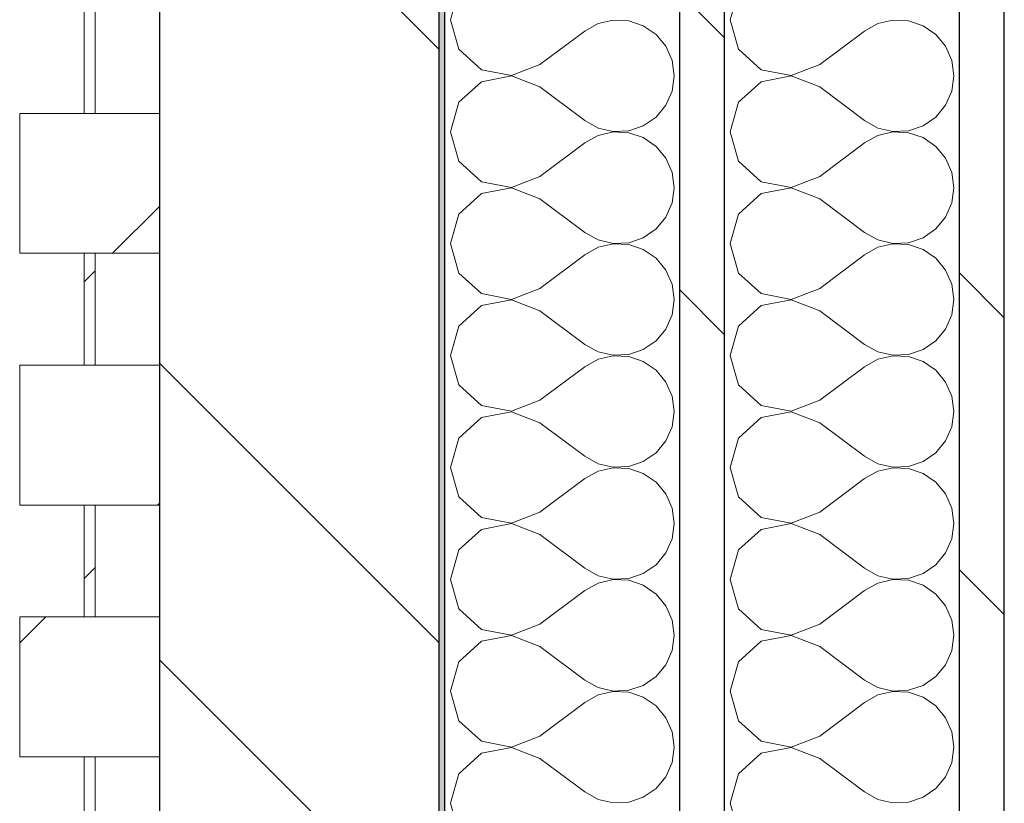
# Model space of a CAD drawing. Header units: millimetres. Extents: x 14199 to 94954, y 30513 to 87642.
# Tile 32 of 72: x 17304 to 17480, y 41830 to 41970. Entities that reach past the tile are written whole.
import ezdxf

# ---------------------------------------------------------------- set-up
doc = ezdxf.new("R2010")
doc.units = ezdxf.units.MM
doc.header["$MEASUREMENT"] = 0
doc.linetypes.add('Wipeout_Contour', pattern=[1000, 0, -1000])
doc.layers.add('Nouveau_Charpente _ Bardage.Charp_Couv_Zinc', color=7, linetype='Continuous')
doc.layers.add('Nouveau_Métal _ Bardage.Charp_Couv_Bard_Métal', color=7, linetype='Continuous')
pattern_1 = [(45, (0, 0), (-26.516504, 26.516504), [])]
pattern_2 = [(315, (0, 0), (79.5495, 79.5495), []), (315, (26.52, 26.52), (79.5495, 79.5495), [])]

# ---------------------------------------------------------------- blocks, each defined once
blk = doc.blocks.new('Mur-rideau_7')
at = {"color": 254, "linetype": 'Wipeout_Contour', "lineweight": 0, "ltscale": 181417.337814}
blk.add_wipeout([(17315.85, 41928.28), (17315.85, 41908.28), (17317.85, 41908.28), (17317.85, 41928.28)], dxfattribs=at).dxf.layer = 'Nouveau_Charpente _ Bardage.Charp_Couv_Zinc'
at = {"color": 254, "linetype": 'Wipeout_Contour', "lineweight": 0, "ltscale": 181084.663641}
blk.add_wipeout([(17315.85, 41838.28), (17315.85, 41818.28), (17317.85, 41818.28), (17317.85, 41838.28)], dxfattribs=at).dxf.layer = 'Nouveau_Charpente _ Bardage.Charp_Couv_Zinc'
at = {"layer": 'Nouveau_Charpente _ Bardage.Charp_Couv_Zinc', "linetype": 'Continuous', "lineweight": 15}
h = blk.add_hatch(dxfattribs=at)
h.set_pattern_fill('Bois_massif', color=30, style=0, pattern_type=2)
h.set_pattern_definition(pattern_1)
h.paths.add_polyline_path([(17315.85, 41928.28), (17315.85, 41908.28), (17317.85, 41908.28), (17317.85, 41928.28)])
h = blk.add_hatch(dxfattribs=at)
h.set_pattern_fill('Bois_massif', color=30, style=0, pattern_type=2)
h.set_pattern_definition(pattern_1)
h.paths.add_polyline_path([(17315.85, 41838.28), (17315.85, 41818.28), (17317.85, 41818.28), (17317.85, 41838.28)])
at = {"layer": 'Nouveau_Charpente _ Bardage.Charp_Couv_Zinc', "color": 33, "linetype": 'Continuous', "lineweight": 15, "true_color": 0xc1976c, "flags": 128}
for points in [[(17315.85, 41928.28), (17317.85, 41928.28), (17317.85, 41908.28), (17315.85, 41908.28)], [(17315.85, 41838.28), (17317.85, 41838.28), (17317.85, 41818.28), (17315.85, 41818.28)]]:
    blk.add_lwpolyline(points, close=True, dxfattribs=at)
at = {"color": 254, "linetype": 'Wipeout_Contour', "lineweight": 0, "ltscale": 181500.528641}
blk.add_wipeout([(17304.35, 41953.28), (17304.35, 41928.28), (17329.35, 41928.28), (17329.35, 41953.28)], dxfattribs=at).dxf.layer = 'Nouveau_Charpente _ Bardage.Charp_Couv_Zinc'
at = {"color": 254, "linetype": 'Wipeout_Contour', "lineweight": 0, "ltscale": 181167.828387}
blk.add_wipeout([(17304.35, 41863.28), (17304.35, 41838.28), (17329.35, 41838.28), (17329.35, 41863.28)], dxfattribs=at).dxf.layer = 'Nouveau_Charpente _ Bardage.Charp_Couv_Zinc'
at = {"layer": 'Nouveau_Charpente _ Bardage.Charp_Couv_Zinc', "linetype": 'Continuous', "lineweight": 15}
h = blk.add_hatch(dxfattribs=at)
h.set_pattern_fill('Bois_massif', color=30, style=0, pattern_type=2)
h.set_pattern_definition(pattern_1)
h.paths.add_polyline_path([(17304.35, 41953.28), (17304.35, 41928.28), (17329.35, 41928.28), (17329.35, 41953.28)])
h = blk.add_hatch(dxfattribs=at)
h.set_pattern_fill('Bois_massif', color=30, style=0, pattern_type=2)
h.set_pattern_definition(pattern_1)
h.paths.add_polyline_path([(17304.35, 41863.28), (17304.35, 41838.28), (17329.35, 41838.28), (17329.35, 41863.28)])
at = {"layer": 'Nouveau_Charpente _ Bardage.Charp_Couv_Zinc', "color": 33, "linetype": 'Continuous', "lineweight": 15, "true_color": 0xc1976c, "flags": 128}
for points in [[(17304.35, 41953.28), (17329.35, 41953.28), (17329.35, 41928.28), (17304.35, 41928.28)], [(17304.35, 41863.28), (17329.35, 41863.28), (17329.35, 41838.28), (17304.35, 41838.28)]]:
    blk.add_lwpolyline(points, close=True, dxfattribs=at)
at = {"color": 254, "linetype": 'Wipeout_Contour', "lineweight": 0, "ltscale": 181583.713989}
blk.add_wipeout([(17315.85, 41973.28), (17315.85, 41953.28), (17317.85, 41953.28), (17317.85, 41973.28)], dxfattribs=at).dxf.layer = 'Nouveau_Charpente _ Bardage.Charp_Couv_Zinc'
at = {"color": 254, "linetype": 'Wipeout_Contour', "lineweight": 0, "ltscale": 181250.987674}
blk.add_wipeout([(17315.85, 41883.28), (17315.85, 41863.28), (17317.85, 41863.28), (17317.85, 41883.28)], dxfattribs=at).dxf.layer = 'Nouveau_Charpente _ Bardage.Charp_Couv_Zinc'
at = {"layer": 'Nouveau_Charpente _ Bardage.Charp_Couv_Zinc', "linetype": 'Continuous', "lineweight": 15}
h = blk.add_hatch(dxfattribs=at)
h.set_pattern_fill('Bois_massif', color=30, style=0, pattern_type=2)
h.set_pattern_definition(pattern_1)
h.paths.add_polyline_path([(17315.85, 41973.28), (17315.85, 41953.28), (17317.85, 41953.28), (17317.85, 41973.28)])
h = blk.add_hatch(dxfattribs=at)
h.set_pattern_fill('Bois_massif', color=30, style=0, pattern_type=2)
h.set_pattern_definition(pattern_1)
h.paths.add_polyline_path([(17315.85, 41883.28), (17315.85, 41863.28), (17317.85, 41863.28), (17317.85, 41883.28)])
at = {"layer": 'Nouveau_Charpente _ Bardage.Charp_Couv_Zinc', "color": 33, "linetype": 'Continuous', "lineweight": 15, "true_color": 0xc1976c, "flags": 128}
for points in [[(17315.85, 41973.28), (17317.85, 41973.28), (17317.85, 41953.28), (17315.85, 41953.28)], [(17315.85, 41883.28), (17317.85, 41883.28), (17317.85, 41863.28), (17315.85, 41863.28)]]:
    blk.add_lwpolyline(points, close=True, dxfattribs=at)
at = {"color": 254, "linetype": 'Wipeout_Contour', "lineweight": 0, "ltscale": 181334.165479}
blk.add_wipeout([(17304.35, 41908.28), (17304.35, 41883.28), (17329.35, 41883.28), (17329.35, 41908.28)], dxfattribs=at).dxf.layer = 'Nouveau_Charpente _ Bardage.Charp_Couv_Zinc'
at = {"layer": 'Nouveau_Charpente _ Bardage.Charp_Couv_Zinc', "linetype": 'Continuous', "lineweight": 15}
h = blk.add_hatch(dxfattribs=at)
h.set_pattern_fill('Bois_massif', color=30, style=0, pattern_type=2)
h.set_pattern_definition(pattern_1)
h.paths.add_polyline_path([(17304.35, 41908.28), (17304.35, 41883.28), (17329.35, 41883.28), (17329.35, 41908.28)])
at = {"layer": 'Nouveau_Charpente _ Bardage.Charp_Couv_Zinc', "color": 33, "linetype": 'Continuous', "lineweight": 15, "true_color": 0xc1976c, "flags": 128}
blk.add_lwpolyline([(17304.35, 41908.28), (17329.35, 41908.28), (17329.35, 41883.28), (17304.35, 41883.28)], close=True, dxfattribs=at)
blk = doc.blocks.new('*X262')
at = {"layer": 'Nouveau_Métal _ Bardage.Charp_Couv_Bard_Métal', "color": 2, "linetype": 'Continuous', "lineweight": 15, "true_color": 0xfee600}
for p, q in [((17432.84, 41975.26), (17431.35, 41970)), ((17431.35, 41970), (17432.84, 41964.74)), ((17457.76, 41969.34), (17455.35, 41968)), ((17460.45, 41969.96), (17457.76, 41969.34)), ((17463.21, 41969.83), (17460.45, 41969.96)), ((17465.82, 41968.94), (17463.21, 41969.83)), ((17447.35, 41962), (17455.35, 41968)), ((17468.09, 41967.38), (17465.82, 41968.94)), ((17469.85, 41965.26), (17468.09, 41967.38)), ((17432.84, 41964.74), (17436.88, 41961.06)), ((17470.97, 41962.73), (17469.85, 41965.26)), ((17442.25, 41960.04), (17447.35, 41962)), ((17471.35, 41960), (17470.97, 41962.73)), ((17436.88, 41961.06), (17442.25, 41960.04)), ((17436.88, 41958.94), (17432.84, 41955.26)), ((17442.25, 41959.96), (17436.88, 41958.94)), ((17447.35, 41958), (17442.25, 41959.96)), ((17470.97, 41957.27), (17471.35, 41960)), ((17447.35, 41958), (17455.35, 41952)), ((17469.85, 41954.74), (17470.97, 41957.27)), ((17432.84, 41955.26), (17431.35, 41950)), ((17468.09, 41952.62), (17469.85, 41954.74)), ((17455.35, 41952), (17457.76, 41950.66)), ((17465.82, 41951.06), (17468.09, 41952.62)), ((17431.35, 41950), (17432.84, 41944.74)), ((17457.76, 41950.66), (17460.45, 41950.04)), ((17460.45, 41949.96), (17457.76, 41949.34)), ((17460.45, 41950.04), (17463.21, 41950.17)), ((17463.21, 41949.83), (17460.45, 41949.96)), ((17463.21, 41950.17), (17465.82, 41951.06)), ((17465.82, 41948.94), (17463.21, 41949.83)), ((17447.35, 41942), (17455.35, 41948)), ((17457.76, 41949.34), (17455.35, 41948)), ((17468.09, 41947.38), (17465.82, 41948.94)), ((17469.85, 41945.26), (17468.09, 41947.38)), ((17432.84, 41944.74), (17436.88, 41941.06)), ((17470.97, 41942.73), (17469.85, 41945.26)), ((17471.35, 41940), (17470.97, 41942.73)), ((17436.88, 41941.06), (17442.25, 41940.04)), ((17442.25, 41940.04), (17447.35, 41942)), ((17442.25, 41939.96), (17436.88, 41938.94)), ((17447.35, 41938), (17442.25, 41939.96)), ((17470.97, 41937.27), (17471.35, 41940)), ((17436.88, 41938.94), (17432.84, 41935.26)), ((17447.35, 41938), (17455.35, 41932)), ((17469.85, 41934.74), (17470.97, 41937.27)), ((17432.84, 41935.26), (17431.35, 41930)), ((17468.09, 41932.62), (17469.85, 41934.74)), ((17465.82, 41931.06), (17468.09, 41932.62)), ((17455.35, 41932), (17457.76, 41930.66)), ((17457.76, 41930.66), (17460.45, 41930.04)), ((17463.21, 41930.17), (17465.82, 41931.06)), ((17431.35, 41930), (17432.84, 41924.74)), ((17457.76, 41929.34), (17455.35, 41928)), ((17460.45, 41929.96), (17457.76, 41929.34)), ((17460.45, 41930.04), (17463.21, 41930.17)), ((17463.21, 41929.83), (17460.45, 41929.96)), ((17465.82, 41928.94), (17463.21, 41929.83)), ((17468.09, 41927.38), (17465.82, 41928.94)), ((17447.35, 41922), (17455.35, 41928)), ((17469.85, 41925.26), (17468.09, 41927.38)), ((17470.97, 41922.73), (17469.85, 41925.26)), ((17432.84, 41924.74), (17436.88, 41921.06)), ((17442.25, 41920.04), (17447.35, 41922)), ((17471.35, 41920), (17470.97, 41922.73)), ((17436.88, 41921.06), (17442.25, 41920.04)), ((17442.25, 41919.96), (17436.88, 41918.94)), ((17447.35, 41918), (17442.25, 41919.96)), ((17470.97, 41917.27), (17471.35, 41920)), ((17436.88, 41918.94), (17432.84, 41915.26)), ((17447.35, 41918), (17455.35, 41912)), ((17469.85, 41914.74), (17470.97, 41917.27)), ((17432.84, 41915.26), (17431.35, 41910)), ((17468.09, 41912.62), (17469.85, 41914.74)), ((17455.35, 41912), (17457.76, 41910.66)), ((17463.21, 41910.17), (17465.82, 41911.06)), ((17465.82, 41911.06), (17468.09, 41912.62)), ((17431.35, 41910), (17432.84, 41904.74)), ((17457.76, 41909.34), (17455.35, 41908)), ((17457.76, 41910.66), (17460.45, 41910.04)), ((17460.45, 41909.96), (17457.76, 41909.34)), ((17460.45, 41910.04), (17463.21, 41910.17)), ((17463.21, 41909.83), (17460.45, 41909.96)), ((17465.82, 41908.94), (17463.21, 41909.83)), ((17447.35, 41902), (17455.35, 41908)), ((17468.09, 41907.38), (17465.82, 41908.94)), ((17469.85, 41905.26), (17468.09, 41907.38)), ((17432.84, 41904.74), (17436.88, 41901.06)), ((17470.97, 41902.73), (17469.85, 41905.26)), ((17471.35, 41900), (17470.97, 41902.73)), ((17436.88, 41901.06), (17442.25, 41900.04)), ((17442.25, 41900.04), (17447.35, 41902)), ((17436.88, 41898.94), (17432.84, 41895.26)), ((17442.25, 41899.96), (17436.88, 41898.94)), ((17447.35, 41898), (17442.25, 41899.96)), ((17470.97, 41897.27), (17471.35, 41900)), ((17447.35, 41898), (17455.35, 41892)), ((17469.85, 41894.74), (17470.97, 41897.27)), ((17432.84, 41895.26), (17431.35, 41890)), ((17468.09, 41892.62), (17469.85, 41894.74)), ((17455.35, 41892), (17457.76, 41890.66)), ((17465.82, 41891.06), (17468.09, 41892.62)), ((17431.35, 41890), (17432.84, 41884.74)), ((17457.76, 41890.66), (17460.45, 41890.04)), ((17460.45, 41889.96), (17457.76, 41889.34)), ((17460.45, 41890.04), (17463.21, 41890.17)), ((17463.21, 41889.83), (17460.45, 41889.96)), ((17463.21, 41890.17), (17465.82, 41891.06)), ((17465.82, 41888.94), (17463.21, 41889.83)), ((17457.76, 41889.34), (17455.35, 41888)), ((17468.09, 41887.38), (17465.82, 41888.94)), ((17447.35, 41882), (17455.35, 41888)), ((17469.85, 41885.26), (17468.09, 41887.38)), ((17432.84, 41884.74), (17436.88, 41881.06)), ((17470.97, 41882.73), (17469.85, 41885.26)), ((17436.88, 41881.06), (17442.25, 41880.04)), ((17442.25, 41880.04), (17447.35, 41882)), ((17471.35, 41880), (17470.97, 41882.73)), ((17442.25, 41879.96), (17436.88, 41878.94)), ((17447.35, 41878), (17442.25, 41879.96)), ((17470.97, 41877.27), (17471.35, 41880)), ((17436.88, 41878.94), (17432.84, 41875.26)), ((17447.35, 41878), (17455.35, 41872)), ((17469.85, 41874.74), (17470.97, 41877.27)), ((17432.84, 41875.26), (17431.35, 41870)), ((17468.09, 41872.62), (17469.85, 41874.74)), ((17465.82, 41871.06), (17468.09, 41872.62)), ((17455.35, 41872), (17457.76, 41870.66)), ((17457.76, 41870.66), (17460.45, 41870.04)), ((17463.21, 41870.17), (17465.82, 41871.06)), ((17431.35, 41870), (17432.84, 41864.74)), ((17457.76, 41869.34), (17455.35, 41868)), ((17460.45, 41869.96), (17457.76, 41869.34)), ((17460.45, 41870.04), (17463.21, 41870.17)), ((17463.21, 41869.83), (17460.45, 41869.96)), ((17465.82, 41868.94), (17463.21, 41869.83)), ((17468.09, 41867.38), (17465.82, 41868.94)), ((17447.35, 41862), (17455.35, 41868)), ((17469.85, 41865.26), (17468.09, 41867.38)), ((17470.97, 41862.73), (17469.85, 41865.26)), ((17432.84, 41864.74), (17436.88, 41861.06)), ((17442.25, 41860.04), (17447.35, 41862)), ((17471.35, 41860), (17470.97, 41862.73)), ((17436.88, 41861.06), (17442.25, 41860.04)), ((17442.25, 41859.96), (17436.88, 41858.94)), ((17447.35, 41858), (17442.25, 41859.96)), ((17470.97, 41857.27), (17471.35, 41860)), ((17436.88, 41858.94), (17432.84, 41855.26)), ((17447.35, 41858), (17455.35, 41852)), ((17469.85, 41854.74), (17470.97, 41857.27)), ((17432.84, 41855.26), (17431.35, 41850)), ((17468.09, 41852.62), (17469.85, 41854.74)), ((17455.35, 41852), (17457.76, 41850.66)), ((17465.82, 41851.06), (17468.09, 41852.62)), ((17431.35, 41850), (17432.84, 41844.74)), ((17457.76, 41849.34), (17455.35, 41848)), ((17457.76, 41850.66), (17460.45, 41850.04)), ((17460.45, 41849.96), (17457.76, 41849.34)), ((17460.45, 41850.04), (17463.21, 41850.17)), ((17463.21, 41849.83), (17460.45, 41849.96)), ((17463.21, 41850.17), (17465.82, 41851.06)), ((17465.82, 41848.94), (17463.21, 41849.83)), ((17447.35, 41842), (17455.35, 41848)), ((17468.09, 41847.38), (17465.82, 41848.94)), ((17469.85, 41845.26), (17468.09, 41847.38)), ((17432.84, 41844.74), (17436.88, 41841.06)), ((17470.97, 41842.73), (17469.85, 41845.26)), ((17471.35, 41840), (17470.97, 41842.73)), ((17436.88, 41841.06), (17442.25, 41840.04)), ((17442.25, 41840.04), (17447.35, 41842)), ((17436.88, 41838.94), (17432.84, 41835.26)), ((17442.25, 41839.96), (17436.88, 41838.94)), ((17447.35, 41838), (17442.25, 41839.96)), ((17470.97, 41837.27), (17471.35, 41840)), ((17447.35, 41838), (17455.35, 41832)), ((17469.85, 41834.74), (17470.97, 41837.27)), ((17432.84, 41835.26), (17431.35, 41830)), ((17468.09, 41832.62), (17469.85, 41834.74)), ((17455.35, 41832), (17457.76, 41830.66)), ((17465.82, 41831.06), (17468.09, 41832.62)), ((17431.35, 41830), (17432.84, 41824.74)), ((17457.76, 41830.66), (17460.45, 41830.04)), ((17460.45, 41830.04), (17463.21, 41830.17)), ((17463.21, 41830.17), (17465.82, 41831.06))]:
    blk.add_line(p, q, dxfattribs=at)
blk = doc.blocks.new('*X267')
at = {"layer": 'Nouveau_Métal _ Bardage.Charp_Couv_Bard_Métal', "color": 2, "linetype": 'Continuous', "lineweight": 15, "true_color": 0xfee600}
for p, q in [((17382.84, 41975.26), (17381.35, 41970)), ((17381.35, 41970), (17382.84, 41964.74)), ((17407.76, 41969.34), (17405.35, 41968)), ((17410.45, 41969.96), (17407.76, 41969.34)), ((17413.21, 41969.83), (17410.45, 41969.96)), ((17415.82, 41968.94), (17413.21, 41969.83)), ((17397.35, 41962), (17405.35, 41968)), ((17418.09, 41967.38), (17415.82, 41968.94)), ((17419.85, 41965.26), (17418.09, 41967.38)), ((17382.84, 41964.74), (17386.88, 41961.06)), ((17420.97, 41962.73), (17419.85, 41965.26)), ((17392.25, 41960.04), (17397.35, 41962)), ((17421.35, 41960), (17420.97, 41962.73)), ((17386.88, 41961.06), (17392.25, 41960.04)), ((17386.88, 41958.94), (17382.84, 41955.26)), ((17392.25, 41959.96), (17386.88, 41958.94)), ((17397.35, 41958), (17392.25, 41959.96)), ((17420.97, 41957.27), (17421.35, 41960)), ((17397.35, 41958), (17405.35, 41952)), ((17419.85, 41954.74), (17420.97, 41957.27)), ((17382.84, 41955.26), (17381.35, 41950)), ((17418.09, 41952.62), (17419.85, 41954.74)), ((17405.35, 41952), (17407.76, 41950.66)), ((17415.82, 41951.06), (17418.09, 41952.62)), ((17381.35, 41950), (17382.84, 41944.74)), ((17407.76, 41950.66), (17410.45, 41950.04)), ((17410.45, 41949.96), (17407.76, 41949.34)), ((17410.45, 41950.04), (17413.21, 41950.17)), ((17413.21, 41949.83), (17410.45, 41949.96)), ((17413.21, 41950.17), (17415.82, 41951.06)), ((17415.82, 41948.94), (17413.21, 41949.83)), ((17397.35, 41942), (17405.35, 41948)), ((17407.76, 41949.34), (17405.35, 41948)), ((17418.09, 41947.38), (17415.82, 41948.94)), ((17419.85, 41945.26), (17418.09, 41947.38)), ((17382.84, 41944.74), (17386.88, 41941.06)), ((17420.97, 41942.73), (17419.85, 41945.26)), ((17421.35, 41940), (17420.97, 41942.73)), ((17386.88, 41941.06), (17392.25, 41940.04)), ((17392.25, 41940.04), (17397.35, 41942)), ((17392.25, 41939.96), (17386.88, 41938.94)), ((17397.35, 41938), (17392.25, 41939.96)), ((17420.97, 41937.27), (17421.35, 41940)), ((17386.88, 41938.94), (17382.84, 41935.26)), ((17397.35, 41938), (17405.35, 41932)), ((17419.85, 41934.74), (17420.97, 41937.27)), ((17382.84, 41935.26), (17381.35, 41930)), ((17418.09, 41932.62), (17419.85, 41934.74)), ((17415.82, 41931.06), (17418.09, 41932.62)), ((17405.35, 41932), (17407.76, 41930.66)), ((17407.76, 41930.66), (17410.45, 41930.04)), ((17413.21, 41930.17), (17415.82, 41931.06)), ((17381.35, 41930), (17382.84, 41924.74)), ((17407.76, 41929.34), (17405.35, 41928)), ((17410.45, 41929.96), (17407.76, 41929.34)), ((17410.45, 41930.04), (17413.21, 41930.17)), ((17413.21, 41929.83), (17410.45, 41929.96)), ((17415.82, 41928.94), (17413.21, 41929.83)), ((17418.09, 41927.38), (17415.82, 41928.94)), ((17397.35, 41922), (17405.35, 41928)), ((17419.85, 41925.26), (17418.09, 41927.38)), ((17420.97, 41922.73), (17419.85, 41925.26)), ((17382.84, 41924.74), (17386.88, 41921.06)), ((17392.25, 41920.04), (17397.35, 41922)), ((17421.35, 41920), (17420.97, 41922.73)), ((17386.88, 41921.06), (17392.25, 41920.04)), ((17392.25, 41919.96), (17386.88, 41918.94)), ((17397.35, 41918), (17392.25, 41919.96)), ((17420.97, 41917.27), (17421.35, 41920)), ((17386.88, 41918.94), (17382.84, 41915.26)), ((17397.35, 41918), (17405.35, 41912)), ((17419.85, 41914.74), (17420.97, 41917.27)), ((17382.84, 41915.26), (17381.35, 41910)), ((17418.09, 41912.62), (17419.85, 41914.74)), ((17405.35, 41912), (17407.76, 41910.66)), ((17413.21, 41910.17), (17415.82, 41911.06)), ((17415.82, 41911.06), (17418.09, 41912.62)), ((17381.35, 41910), (17382.84, 41904.74)), ((17407.76, 41909.34), (17405.35, 41908)), ((17407.76, 41910.66), (17410.45, 41910.04)), ((17410.45, 41909.96), (17407.76, 41909.34)), ((17410.45, 41910.04), (17413.21, 41910.17)), ((17413.21, 41909.83), (17410.45, 41909.96)), ((17415.82, 41908.94), (17413.21, 41909.83)), ((17397.35, 41902), (17405.35, 41908)), ((17418.09, 41907.38), (17415.82, 41908.94)), ((17419.85, 41905.26), (17418.09, 41907.38)), ((17382.84, 41904.74), (17386.88, 41901.06)), ((17420.97, 41902.73), (17419.85, 41905.26)), ((17421.35, 41900), (17420.97, 41902.73)), ((17386.88, 41901.06), (17392.25, 41900.04)), ((17392.25, 41900.04), (17397.35, 41902)), ((17386.88, 41898.94), (17382.84, 41895.26)), ((17392.25, 41899.96), (17386.88, 41898.94)), ((17397.35, 41898), (17392.25, 41899.96)), ((17420.97, 41897.27), (17421.35, 41900)), ((17397.35, 41898), (17405.35, 41892)), ((17419.85, 41894.74), (17420.97, 41897.27)), ((17382.84, 41895.26), (17381.35, 41890)), ((17418.09, 41892.62), (17419.85, 41894.74)), ((17405.35, 41892), (17407.76, 41890.66)), ((17415.82, 41891.06), (17418.09, 41892.62)), ((17381.35, 41890), (17382.84, 41884.74)), ((17407.76, 41890.66), (17410.45, 41890.04)), ((17410.45, 41889.96), (17407.76, 41889.34)), ((17410.45, 41890.04), (17413.21, 41890.17)), ((17413.21, 41889.83), (17410.45, 41889.96)), ((17413.21, 41890.17), (17415.82, 41891.06)), ((17415.82, 41888.94), (17413.21, 41889.83)), ((17407.76, 41889.34), (17405.35, 41888)), ((17418.09, 41887.38), (17415.82, 41888.94)), ((17397.35, 41882), (17405.35, 41888)), ((17419.85, 41885.26), (17418.09, 41887.38)), ((17382.84, 41884.74), (17386.88, 41881.06)), ((17420.97, 41882.73), (17419.85, 41885.26)), ((17386.88, 41881.06), (17392.25, 41880.04)), ((17392.25, 41880.04), (17397.35, 41882)), ((17421.35, 41880), (17420.97, 41882.73)), ((17392.25, 41879.96), (17386.88, 41878.94)), ((17397.35, 41878), (17392.25, 41879.96)), ((17420.97, 41877.27), (17421.35, 41880)), ((17386.88, 41878.94), (17382.84, 41875.26)), ((17397.35, 41878), (17405.35, 41872)), ((17419.85, 41874.74), (17420.97, 41877.27)), ((17382.84, 41875.26), (17381.35, 41870)), ((17418.09, 41872.62), (17419.85, 41874.74)), ((17415.82, 41871.06), (17418.09, 41872.62)), ((17405.35, 41872), (17407.76, 41870.66)), ((17407.76, 41870.66), (17410.45, 41870.04)), ((17413.21, 41870.17), (17415.82, 41871.06)), ((17381.35, 41870), (17382.84, 41864.74)), ((17407.76, 41869.34), (17405.35, 41868)), ((17410.45, 41869.96), (17407.76, 41869.34)), ((17410.45, 41870.04), (17413.21, 41870.17)), ((17413.21, 41869.83), (17410.45, 41869.96)), ((17415.82, 41868.94), (17413.21, 41869.83)), ((17418.09, 41867.38), (17415.82, 41868.94)), ((17397.35, 41862), (17405.35, 41868)), ((17419.85, 41865.26), (17418.09, 41867.38)), ((17420.97, 41862.73), (17419.85, 41865.26)), ((17382.84, 41864.74), (17386.88, 41861.06)), ((17392.25, 41860.04), (17397.35, 41862)), ((17421.35, 41860), (17420.97, 41862.73)), ((17386.88, 41861.06), (17392.25, 41860.04)), ((17392.25, 41859.96), (17386.88, 41858.94)), ((17397.35, 41858), (17392.25, 41859.96)), ((17420.97, 41857.27), (17421.35, 41860)), ((17386.88, 41858.94), (17382.84, 41855.26)), ((17397.35, 41858), (17405.35, 41852)), ((17419.85, 41854.74), (17420.97, 41857.27)), ((17382.84, 41855.26), (17381.35, 41850)), ((17418.09, 41852.62), (17419.85, 41854.74)), ((17405.35, 41852), (17407.76, 41850.66)), ((17415.82, 41851.06), (17418.09, 41852.62)), ((17381.35, 41850), (17382.84, 41844.74)), ((17407.76, 41849.34), (17405.35, 41848)), ((17407.76, 41850.66), (17410.45, 41850.04)), ((17410.45, 41849.96), (17407.76, 41849.34)), ((17410.45, 41850.04), (17413.21, 41850.17)), ((17413.21, 41849.83), (17410.45, 41849.96)), ((17413.21, 41850.17), (17415.82, 41851.06)), ((17415.82, 41848.94), (17413.21, 41849.83)), ((17397.35, 41842), (17405.35, 41848)), ((17418.09, 41847.38), (17415.82, 41848.94)), ((17419.85, 41845.26), (17418.09, 41847.38)), ((17382.84, 41844.74), (17386.88, 41841.06)), ((17420.97, 41842.73), (17419.85, 41845.26)), ((17421.35, 41840), (17420.97, 41842.73)), ((17386.88, 41841.06), (17392.25, 41840.04)), ((17392.25, 41840.04), (17397.35, 41842)), ((17386.88, 41838.94), (17382.84, 41835.26)), ((17392.25, 41839.96), (17386.88, 41838.94)), ((17397.35, 41838), (17392.25, 41839.96)), ((17420.97, 41837.27), (17421.35, 41840)), ((17397.35, 41838), (17405.35, 41832)), ((17419.85, 41834.74), (17420.97, 41837.27)), ((17382.84, 41835.26), (17381.35, 41830)), ((17418.09, 41832.62), (17419.85, 41834.74)), ((17405.35, 41832), (17407.76, 41830.66)), ((17415.82, 41831.06), (17418.09, 41832.62)), ((17381.35, 41830), (17382.84, 41824.74)), ((17407.76, 41830.66), (17410.45, 41830.04)), ((17410.45, 41830.04), (17413.21, 41830.17)), ((17413.21, 41830.17), (17415.82, 41831.06))]:
    blk.add_line(p, q, dxfattribs=at)
blk = doc.blocks.new('*X272')
at = {"layer": 'Nouveau_Métal _ Bardage.Charp_Couv_Bard_Métal', "linetype": 'Continuous', "lineweight": 15, "true_color": 0xc1976c}
blk.add_hatch(color=33, dxfattribs=at).paths.add_polyline_path([(17379.35, 42918.28), (17379.35, 40958.28), (17380.35, 40958.28), (17380.35, 42918.28)])
blk = doc.blocks.new('Mur_5', base_point=(17480.35, 33778.28))
at = {"color": 254, "linetype": 'Wipeout_Contour', "lineweight": 0, "ltscale": 181741.97574}
blk.add_wipeout([(17480.35, 42918.28), (17472.35, 42918.28), (17472.35, 40958.28), (17480.35, 40958.28)], dxfattribs=at).dxf.layer = 'Nouveau_Métal _ Bardage.Charp_Couv_Bard_Métal'
at = {"layer": 'Nouveau_Métal _ Bardage.Charp_Couv_Bard_Métal', "linetype": 'Continuous', "lineweight": 15, "true_color": 0x2e45b3}
h = blk.add_hatch(dxfattribs=at)
h.set_pattern_fill('Acier', color=175, style=0, pattern_type=2)
h.set_pattern_definition(pattern_2)
h.paths.add_polyline_path([(17480.35, 42918.28), (17472.35, 42918.28), (17472.35, 40958.28), (17480.35, 40958.28)])
at = {"layer": 'Nouveau_Métal _ Bardage.Charp_Couv_Bard_Métal', "color": 7, "linetype": 'Continuous', "lineweight": 25, "flags": 128}
blk.add_lwpolyline([(17480.35, 40958.28), (17480.35, 42918.28)], dxfattribs=at)
at = {"color": 254, "linetype": 'Wipeout_Contour', "lineweight": 0, "ltscale": 181703.535451}
blk.add_wipeout([(17430.35, 42918.28), (17430.35, 40958.28), (17472.35, 40958.28), (17472.35, 42918.28)], dxfattribs=at).dxf.layer = 'Nouveau_Métal _ Bardage.Charp_Couv_Bard_Métal'
at = {"layer": 'Nouveau_Métal _ Bardage.Charp_Couv_Bard_Métal', "color": 7, "linetype": 'Continuous', "lineweight": 25}
blk.add_line((17472.35, 40958.28), (17472.35, 42918.28), dxfattribs=at)
at = {"layer": 'Nouveau_Métal _ Bardage.Charp_Couv_Bard_Métal', "color": 7, "lineweight": 40}
blk.add_blockref('*X262', (0, 0), dxfattribs=at)
at = {"color": 254, "linetype": 'Wipeout_Contour', "lineweight": 0, "ltscale": 181665.110917}
blk.add_wipeout([(17422.35, 42918.28), (17422.35, 40958.28), (17430.35, 40958.28), (17430.35, 42918.28)], dxfattribs=at).dxf.layer = 'Nouveau_Métal _ Bardage.Charp_Couv_Bard_Métal'
at = {"layer": 'Nouveau_Métal _ Bardage.Charp_Couv_Bard_Métal', "linetype": 'Continuous', "lineweight": 15, "true_color": 0x2e45b3}
h = blk.add_hatch(dxfattribs=at)
h.set_pattern_fill('Acier', color=175, style=0, pattern_type=2)
h.set_pattern_definition(pattern_2)
h.paths.add_polyline_path([(17422.35, 42918.28), (17422.35, 40958.28), (17430.35, 40958.28), (17430.35, 42918.28)])
at = {"layer": 'Nouveau_Métal _ Bardage.Charp_Couv_Bard_Métal', "color": 7, "linetype": 'Continuous', "lineweight": 25}
blk.add_line((17430.35, 40958.28), (17430.35, 42918.28), dxfattribs=at)
at = {"color": 254, "linetype": 'Wipeout_Contour', "lineweight": 0, "ltscale": 181626.764951}
blk.add_wipeout([(17380.35, 42918.28), (17380.35, 40958.28), (17422.35, 40958.28), (17422.35, 42918.28)], dxfattribs=at).dxf.layer = 'Nouveau_Métal _ Bardage.Charp_Couv_Bard_Métal'
at = {"layer": 'Nouveau_Métal _ Bardage.Charp_Couv_Bard_Métal', "color": 7, "linetype": 'Continuous', "lineweight": 25}
blk.add_line((17422.35, 40958.28), (17422.35, 42918.28), dxfattribs=at)
at = {"layer": 'Nouveau_Métal _ Bardage.Charp_Couv_Bard_Métal', "color": 7, "lineweight": 40}
blk.add_blockref('*X267', (0, 0), dxfattribs=at)
at = {"color": 254, "linetype": 'Wipeout_Contour', "lineweight": 0, "ltscale": 181593.794477}
blk.add_wipeout([(17379.35, 42918.28), (17379.35, 40958.28), (17380.35, 40958.28), (17380.35, 42918.28)], dxfattribs=at).dxf.layer = 'Nouveau_Métal _ Bardage.Charp_Couv_Bard_Métal'
at = {"layer": 'Nouveau_Métal _ Bardage.Charp_Couv_Bard_Métal', "color": 7, "linetype": 'Continuous', "lineweight": 25}
blk.add_line((17380.35, 40958.28), (17380.35, 42918.28), dxfattribs=at)
at = {"layer": 'Nouveau_Métal _ Bardage.Charp_Couv_Bard_Métal', "color": 7, "lineweight": 40}
blk.add_blockref('*X272', (0, 0), dxfattribs=at)
at = {"color": 254, "linetype": 'Wipeout_Contour', "lineweight": 0, "ltscale": 181554.777993}
blk.add_wipeout([(17379.35, 42918.28), (17329.35, 42918.28), (17329.35, 40958.28), (17379.35, 40958.28)], dxfattribs=at).dxf.layer = 'Nouveau_Métal _ Bardage.Charp_Couv_Bard_Métal'
at = {"layer": 'Nouveau_Métal _ Bardage.Charp_Couv_Bard_Métal', "linetype": 'Continuous', "lineweight": 15, "true_color": 0x2e45b3}
h = blk.add_hatch(dxfattribs=at)
h.set_pattern_fill('Acier', color=175, style=0, pattern_type=2)
h.set_pattern_definition(pattern_2)
h.paths.add_polyline_path([(17379.35, 42918.28), (17329.35, 42918.28), (17329.35, 40958.28), (17379.35, 40958.28)])
at = {"layer": 'Nouveau_Métal _ Bardage.Charp_Couv_Bard_Métal', "color": 7, "linetype": 'Continuous', "lineweight": 25}
blk.add_line((17379.35, 40958.28), (17379.35, 42918.28), dxfattribs=at)
at = {"layer": 'Nouveau_Métal _ Bardage.Charp_Couv_Bard_Métal', "color": 7, "linetype": 'Continuous', "lineweight": 25, "flags": 128}
blk.add_lwpolyline([(17329.35, 42918.28), (17329.35, 40958.28)], dxfattribs=at)

msp = doc.modelspace()

# ---------------------------------------------------------------- block references
at = {"layer": 'Nouveau_Charpente _ Bardage.Charp_Couv_Zinc', "linetype": 'Continuous', "lineweight": 0}
msp.add_blockref('Mur-rideau_7', (0, 0), dxfattribs=at)

# ---------------------------------------------------------------- next in the draw order: block references
at = {"layer": 'Nouveau_Métal _ Bardage.Charp_Couv_Bard_Métal', "color": 7, "lineweight": 40}
msp.add_blockref('Mur_5', (17480.35, 33778.28), dxfattribs=at)

doc.saveas('drawing.dxf')
